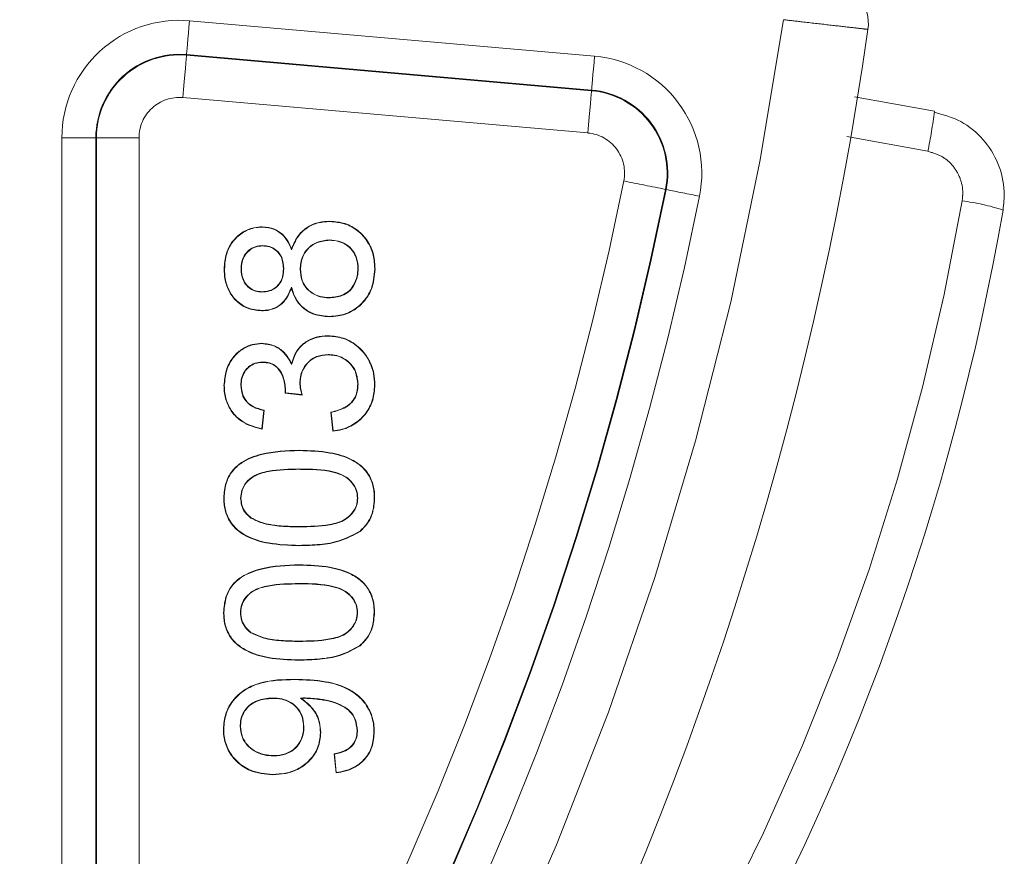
# Model space of a CAD drawing. Header units: millimetres. Extents: x 2 to 601, y 5 to 415.
# Tile 31 of 144: x 50.69 to 53.01, y 91.42 to 93.39. Entities that reach past the tile are written whole.
import ezdxf

# ---------------------------------------------------------------- set-up
doc = ezdxf.new("R2010")
doc.units = ezdxf.units.MM
doc.linetypes.add('PHANTOM', pattern=[12.7, 6.35, -1.27, 1.27, -1.27, 1.27, -1.27])

msp = doc.modelspace()

# ---------------------------------------------------------------- linework, layer by layer
at = {"color": 7, "linetype": 'PHANTOM', "lineweight": 0}
for p, q in [((51.0918, 93.383), (52.0436, 93.2997)), ((51.0847, 93.3019), (51.0849, 93.3034)), ((52.0366, 93.2201), (51.0849, 93.3034)), ((51.0847, 93.3019), (52.0365, 93.2186)), ((52.0365, 93.2186), (52.0366, 93.2201)), ((52.0278, 93.1191), (51.076, 93.2024)), ((50.7919, 90.5805), (50.7919, 93.1081)), ((50.7919, 93.1081), (50.8718, 93.1081)), ((50.8718, 93.1081), (50.8718, 90.5805)), ((50.8733, 93.1081), (50.8718, 93.1081)), ((50.8733, 90.5805), (50.8733, 93.1081)), ((50.9732, 93.1081), (50.8733, 93.1081)), ((50.9732, 93.1081), (50.9732, 90.5805)), ((52.8265, 93.076), (52.6361, 93.1111)), ((52.2102, 92.9866), (52.2117, 92.9863))]:
    msp.add_line(p, q, dxfattribs=at)
at = {"color": 7, "linetype": 'Continuous', "lineweight": 15}
for p, q in [((52.8419, 93.1701), (52.6545, 93.2044)), ((51.1741, 92.7994), (51.1733, 92.7994)), ((51.2129, 92.7999), (51.2137, 92.7999)), ((51.3132, 92.8001), (51.3124, 92.8001)), ((51.352, 92.7987), (51.3528, 92.7987)), ((51.4882, 92.7997), (51.4874, 92.7997)), ((51.527, 92.7993), (51.5278, 92.7993)), ((51.1736, 92.5254), (51.1728, 92.5254)), ((51.2124, 92.5267), (51.2132, 92.5267)), ((51.3512, 92.5321), (51.352, 92.5321)), ((51.4877, 92.5285), (51.4869, 92.5285)), ((51.5265, 92.5268), (51.5273, 92.5268)), ((51.3567, 92.5031), (51.3164, 92.5078)), ((51.3177, 92.5142), (51.3169, 92.5142)), ((51.3557, 92.504), (51.3172, 92.5084)), ((51.2661, 92.4671), (51.2617, 92.4238)), ((51.2669, 92.4677), (51.2624, 92.4229)), ((51.4284, 92.4181), (51.424, 92.463)), ((51.4291, 92.419), (51.4248, 92.4624)), ((51.2617, 92.4238), (51.2624, 92.4229)), ((51.2119, 92.2609), (51.2127, 92.2609)), ((51.4872, 92.2609), (51.4864, 92.2609)), ((51.526, 92.2609), (51.5268, 92.2609)), ((51.1727, 91.9922), (51.1719, 91.9922)), ((51.2115, 91.9917), (51.2123, 91.9917)), ((51.4868, 91.9917), (51.486, 91.9917)), ((51.1722, 91.7181), (51.1714, 91.7181)), ((51.211, 91.7249), (51.2118, 91.7249)), ((51.3607, 91.7235), (51.3599, 91.7235)), ((51.3994, 91.7098), (51.4002, 91.7098)), ((51.4863, 91.7138), (51.4855, 91.7138)), ((51.5251, 91.7114), (51.5259, 91.7114)), ((51.436, 91.6149), (51.4316, 91.6598)), ((51.4367, 91.6158), (51.4324, 91.6591))]:
    msp.add_line(p, q, dxfattribs=at)
at = {"color": 7, "linetype": 'PHANTOM', "lineweight": 0, "flags": 128}
for points in [[(51.0849, 93.3034), (51.0851, 93.3056), (51.0855, 93.3106), (51.0862, 93.3182), (51.087, 93.3281), (51.0881, 93.34), (51.0892, 93.3535), (51.0905, 93.3679), (51.0918, 93.383)], [(51.0847, 93.3019), (51.0845, 93.2991), (51.0839, 93.2928), (51.0831, 93.2834), (51.082, 93.271), (51.0807, 93.2561), (51.0793, 93.2393), (51.0777, 93.2212), (51.076, 93.2024)], [(52.0366, 93.2201), (52.0368, 93.2223), (52.0372, 93.2273), (52.0379, 93.2349), (52.0388, 93.2449), (52.0398, 93.2567), (52.041, 93.2702), (52.0422, 93.2847), (52.0436, 93.2997)], [(52.0365, 93.2186), (52.0362, 93.2158), (52.0357, 93.2096), (52.0348, 93.2001), (52.0338, 93.1877), (52.0324, 93.1728), (52.031, 93.156), (52.0294, 93.1379), (52.0278, 93.1191)]]:
    msp.add_lwpolyline(points, dxfattribs=at)
at = {"color": 7, "linetype": 'Continuous', "lineweight": 15, "flags": 128}
for points in [[(51.3314, 92.7564), (51.3313, 92.7552), (51.3312, 92.7539)], [(51.3557, 92.504), (51.3562, 92.5035), (51.3567, 92.5031)], [(51.3632, 91.7902), (51.3611, 91.7902), (51.3589, 91.7901), (51.3547, 91.79)]]:
    msp.add_lwpolyline(points, dxfattribs=at)
at = {"color": 7, "linetype": 'Continuous', "lineweight": 15}
for centre, radius, start, end in [((52.5869, 93.3767), 0.1, 351.8948, 85), ((44.5678, 94.5188), 8.2, 313.0616, 351.89476), ((47.1258, 93.9549), 5.9647, 310.10005, 350.18431)]:
    msp.add_arc(centre, radius, start, end, dxfattribs=at)
at = {"color": 7, "linetype": 'PHANTOM', "lineweight": 0}
for centre, radius, start, end in [((44.5678, 94.5188), 8, 313.38994, 351.8559), ((51.0678, 93.1081), 0.2759, 85, 180), ((51.0678, 93.1081), 0.196, 85, 180), ((51.0678, 93.1081), 0.1945, 85, 180), ((52.0195, 93.0248), 0.2759, 348.6636, 85), ((52.0195, 93.0248), 0.1945, 348.6636, 85), ((52.0195, 93.0248), 0.196, 348.6636, 85), ((51.0678, 93.1081), 0.0946, 85, 180), ((51.7088, 93.3071), 1.1414, 348.3186, 353.1018), ((52.0195, 93.0248), 0.0946, 348.6636, 85), ((44.5678, 94.5188), 7.6946, 328.78882, 348.66361), ((35.521, 9.9603), 84.6871, 78.634363, 78.701925), ((44.5678, 94.5188), 7.7945, 328.78882, 348.66361), ((44.5678, 94.5188), 7.796, 328.78882, 348.66361), ((58.0756, 122.0177), 29.6177, 258.58083, 258.73538), ((47.1284, 93.9593), 5.8647, 315.33765, 350.18431), ((44.5678, 94.5188), 7.8759, 328.78882, 348.66361), ((52.8439, 92.4499), 0.5135, 71.9255, 82.9091)]:
    msp.add_arc(centre, radius, start, end, dxfattribs=at)
for points, knots in [([(52.6859, 93.3626), (52.6837, 93.3629), (52.6793, 93.3634), (52.6451, 93.3673), (52.5948, 93.3731), (52.5389, 93.3795), (52.5018, 93.3838), (52.4871, 93.3855)], [0, 0, 0, 0, 0.21441, 0.428765, 0.643183, 0.857837, 1, 1, 1, 1]), ([(52.9072, 92.9594), (52.908, 92.9668), (52.91, 92.9855), (52.9031, 93.0154), (52.8853, 93.0444), (52.859, 93.0667), (52.8374, 93.0729), (52.8265, 93.076)], [0, 0, 0, 0, 0.141988, 0.358589, 0.573265, 0.786617, 1, 1, 1, 1])]:
    msp.add_open_spline(points, degree=3, knots=knots, dxfattribs=at)
at = {"color": 7, "linetype": 'Continuous', "lineweight": 15}
for points, knots in [([(52.8413, 93.1684), (52.8629, 93.1623), (52.9061, 93.15), (52.9588, 93.1061), (52.9946, 93.0487), (53.0086, 92.9895), (53.0047, 92.9526), (53.0032, 92.938)], [0, 0, 0, 0, 0.214137, 0.427788, 0.642243, 0.858262, 1, 1, 1, 1]), ([(51.3314, 92.8465), (51.3362, 92.8579), (51.3447, 92.8782), (51.369, 92.8993), (51.395, 92.9103), (51.4132, 92.9112), (51.4216, 92.9117)], [0, 0, 0, 0, 0.305136, 0.546809, 0.788426, 1, 1, 1, 1]), ([(51.3315, 92.8442), (51.336, 92.8556), (51.3441, 92.876), (51.3677, 92.8975), (51.3938, 92.9093), (51.4125, 92.9104), (51.4216, 92.9109)], [0, 0, 0, 0, 0.3015, 0.537936, 0.774302, 1, 1, 1, 1]), ([(51.4216, 92.9109), (51.4216, 92.911), (51.4216, 92.9111), (51.4216, 92.9114), (51.4216, 92.9116), (51.4216, 92.9117)], [0, 0, 0, 0, 0.300005, 0.600009, 1, 1, 1, 1]), ([(51.4216, 92.9117), (51.4338, 92.9107), (51.4574, 92.9087), (51.4883, 92.8911), (51.5119, 92.8656), (51.5259, 92.8335), (51.5272, 92.8105), (51.5278, 92.7993)], [0, 0, 0, 0, 0.210494, 0.406497, 0.602048, 0.806775, 1, 1, 1, 1]), ([(51.4216, 92.9109), (51.4338, 92.9099), (51.4573, 92.9079), (51.488, 92.8902), (51.5114, 92.8649), (51.5252, 92.833), (51.5264, 92.8103), (51.527, 92.7993)], [0, 0, 0, 0, 0.2120157, 0.4081206, 0.6036488, 0.8082185, 1, 1, 1, 1]), ([(51.1733, 92.7994), (51.1741, 92.8116), (51.1756, 92.8341), (51.1909, 92.864), (51.2136, 92.8858), (51.2393, 92.8972), (51.2562, 92.8981), (51.2628, 92.8985)], [0, 0, 0, 0, 0.24349, 0.451089, 0.658889, 0.867222, 1, 1, 1, 1]), ([(51.1741, 92.7994), (51.1749, 92.8116), (51.1764, 92.834), (51.1917, 92.8637), (51.2142, 92.8852), (51.2396, 92.8965), (51.2564, 92.8974), (51.2628, 92.8977)], [0, 0, 0, 0, 0.245404, 0.452989, 0.66069, 0.8691, 1, 1, 1, 1]), ([(51.2628, 92.8977), (51.2628, 92.8978), (51.2628, 92.898), (51.2628, 92.8982), (51.2628, 92.8984), (51.2628, 92.8985)], [0, 0, 0, 0, 0.300005, 0.600009, 1, 1, 1, 1]), ([(51.2628, 92.8977), (51.2726, 92.8967), (51.2896, 92.895), (51.3101, 92.8811), (51.3235, 92.864), (51.3288, 92.8508), (51.3315, 92.8442)], [0, 0, 0, 0, 0.3099708, 0.5420874, 0.7734881, 1, 1, 1, 1]), ([(51.2628, 92.8985), (51.2727, 92.8975), (51.29, 92.8958), (51.3107, 92.8817), (51.3238, 92.865), (51.329, 92.8524), (51.3314, 92.8465)], [0, 0, 0, 0, 0.3182514, 0.5563054, 0.7937228, 1, 1, 1, 1]), ([(51.4209, 92.8676), (51.4106, 92.8667), (51.393, 92.8651), (51.3718, 92.851), (51.3586, 92.8339), (51.3527, 92.8154), (51.3522, 92.8036), (51.352, 92.7987)], [0, 0, 0, 0, 0.279126, 0.478245, 0.677729, 0.863588, 1, 1, 1, 1]), ([(51.4209, 92.8668), (51.4107, 92.8659), (51.3933, 92.8643), (51.3724, 92.8504), (51.3593, 92.8335), (51.3535, 92.8152), (51.353, 92.8036), (51.3528, 92.7987)], [0, 0, 0, 0, 0.278826, 0.478069, 0.67746, 0.862693, 1, 1, 1, 1]), ([(51.4209, 92.8676), (51.4209, 92.8675), (51.4209, 92.8674), (51.4209, 92.8671), (51.4209, 92.8669), (51.4209, 92.8668)], [0, 0, 0, 0, 0.3000046, 0.6000091, 1, 1, 1, 1]), ([(51.4882, 92.7997), (51.4876, 92.8087), (51.4865, 92.8242), (51.4757, 92.844), (51.4608, 92.8575), (51.4419, 92.8662), (51.428, 92.8671), (51.4209, 92.8676)], [0, 0, 0, 0, 0.247251, 0.430379, 0.613374, 0.803127, 1, 1, 1, 1]), ([(51.4874, 92.7997), (51.4868, 92.8086), (51.4858, 92.8239), (51.4751, 92.8435), (51.4604, 92.8568), (51.4417, 92.8655), (51.4279, 92.8664), (51.4209, 92.8668)], [0, 0, 0, 0, 0.247609, 0.430308, 0.612985, 0.802439, 1, 1, 1, 1]), ([(51.264, 92.8544), (51.2579, 92.8539), (51.2461, 92.853), (51.2308, 92.844), (51.2197, 92.8314), (51.2137, 92.8159), (51.2132, 92.8053), (51.2129, 92.7999)], [0, 0, 0, 0, 0.216479, 0.417587, 0.618633, 0.807447, 1, 1, 1, 1]), ([(51.264, 92.8536), (51.2579, 92.8531), (51.2462, 92.8522), (51.2311, 92.8431), (51.2202, 92.8307), (51.2145, 92.8155), (51.2139, 92.8051), (51.2137, 92.7999)], [0, 0, 0, 0, 0.2197771, 0.4211261, 0.6224171, 0.8104316, 1, 1, 1, 1]), ([(51.264, 92.8544), (51.264, 92.8543), (51.264, 92.8542), (51.264, 92.8539), (51.264, 92.8537), (51.264, 92.8536)], [0, 0, 0, 0, 0.300005, 0.600009, 1, 1, 1, 1]), ([(51.3132, 92.8001), (51.3125, 92.8092), (51.3115, 92.8236), (51.3004, 92.84), (51.2877, 92.8497), (51.2747, 92.854), (51.2666, 92.8543), (51.264, 92.8544)], [0, 0, 0, 0, 0.326115, 0.514748, 0.703134, 0.903339, 1, 1, 1, 1]), ([(51.3124, 92.8001), (51.3117, 92.8091), (51.3107, 92.8232), (51.2999, 92.8394), (51.2874, 92.849), (51.2746, 92.8532), (51.2666, 92.8535), (51.264, 92.8536)], [0, 0, 0, 0, 0.32622, 0.51464, 0.702466, 0.902675, 1, 1, 1, 1]), ([(51.3315, 92.8442), (51.3314, 92.8446), (51.3314, 92.8454), (51.3314, 92.8461), (51.3314, 92.8465)], [0, 0, 0, 0, 0.50003, 1, 1, 1, 1]), ([(51.2614, 92.7011), (51.2493, 92.7024), (51.2266, 92.7048), (51.1999, 92.7243), (51.1823, 92.7487), (51.1743, 92.7746), (51.1736, 92.7919), (51.1733, 92.7994)], [0, 0, 0, 0, 0.24241, 0.458515, 0.647765, 0.848069, 1, 1, 1, 1]), ([(51.2614, 92.7019), (51.2495, 92.7031), (51.2269, 92.7055), (51.2005, 92.7249), (51.1831, 92.749), (51.1751, 92.7747), (51.1744, 92.7919), (51.1741, 92.7994)], [0, 0, 0, 0, 0.2419241, 0.4579167, 0.64697, 0.847118, 1, 1, 1, 1]), ([(51.2129, 92.7999), (51.2135, 92.791), (51.2146, 92.7766), (51.2256, 92.76), (51.2386, 92.7499), (51.2515, 92.7457), (51.2593, 92.7453), (51.2617, 92.7452)], [0, 0, 0, 0, 0.320841, 0.516687, 0.712389, 0.914279, 1, 1, 1, 1]), ([(51.2137, 92.7999), (51.2143, 92.7911), (51.2154, 92.777), (51.2262, 92.7606), (51.2389, 92.7506), (51.2516, 92.7465), (51.2594, 92.7461), (51.2617, 92.7459)], [0, 0, 0, 0, 0.320868, 0.5163701, 0.711826, 0.9137476, 1, 1, 1, 1]), ([(51.2617, 92.7452), (51.2677, 92.7456), (51.2792, 92.7464), (51.2945, 92.7545), (51.3055, 92.7663), (51.3122, 92.7821), (51.3128, 92.7936), (51.3132, 92.8001)], [0, 0, 0, 0, 0.213366, 0.403717, 0.594715, 0.772049, 1, 1, 1, 1]), ([(51.2617, 92.7459), (51.2678, 92.7464), (51.2792, 92.7472), (51.2942, 92.7552), (51.3049, 92.7669), (51.3115, 92.7825), (51.3121, 92.7938), (51.3124, 92.8001)], [0, 0, 0, 0, 0.2165914, 0.4061778, 0.5964315, 0.7732988, 1, 1, 1, 1]), ([(51.352, 92.7987), (51.3526, 92.7899), (51.3537, 92.7746), (51.3645, 92.7551), (51.3796, 92.7416), (51.3985, 92.7328), (51.4124, 92.7319), (51.4193, 92.7314)], [0, 0, 0, 0, 0.24369, 0.427128, 0.610524, 0.807103, 1, 1, 1, 1]), ([(51.3528, 92.7987), (51.3534, 92.79), (51.3544, 92.7748), (51.3651, 92.7556), (51.38, 92.7422), (51.3987, 92.7336), (51.4124, 92.7327), (51.4193, 92.7322)], [0, 0, 0, 0, 0.244235, 0.427233, 0.610129, 0.806624, 1, 1, 1, 1]), ([(51.4193, 92.7314), (51.4297, 92.7325), (51.4463, 92.7341), (51.4665, 92.7452), (51.4794, 92.7614), (51.4869, 92.7804), (51.4878, 92.7943), (51.4882, 92.7997)], [0, 0, 0, 0, 0.286981, 0.452354, 0.618325, 0.848838, 1, 1, 1, 1]), ([(51.4193, 92.7322), (51.4296, 92.7332), (51.446, 92.7348), (51.4659, 92.7458), (51.4787, 92.7618), (51.4861, 92.7805), (51.487, 92.7943), (51.4874, 92.7997)], [0, 0, 0, 0, 0.287104, 0.45204, 0.617635, 0.847997, 1, 1, 1, 1]), ([(51.527, 92.7993), (51.5256, 92.7829), (51.5231, 92.7551), (51.5015, 92.7215), (51.4745, 92.6995), (51.4456, 92.6893), (51.427, 92.6884), (51.42, 92.6881)], [0, 0, 0, 0, 0.281739, 0.478931, 0.67581, 0.879431, 1, 1, 1, 1]), ([(51.5278, 92.7993), (51.5263, 92.7828), (51.5239, 92.7548), (51.5021, 92.721), (51.4749, 92.6988), (51.4457, 92.6885), (51.427, 92.6877), (51.42, 92.6873)], [0, 0, 0, 0, 0.2817321, 0.4790657, 0.6761525, 0.8797913, 1, 1, 1, 1]), ([(51.3314, 92.7564), (51.3266, 92.7451), (51.319, 92.727), (51.2981, 92.7097), (51.2793, 92.7027), (51.2667, 92.7021), (51.2614, 92.7019)], [0, 0, 0, 0, 0.380771, 0.606288, 0.831635, 1, 1, 1, 1]), ([(51.3312, 92.7539), (51.3262, 92.7427), (51.3182, 92.7246), (51.2966, 92.708), (51.2781, 92.7018), (51.2661, 92.7013), (51.2614, 92.7011)], [0, 0, 0, 0, 0.38761, 0.618084, 0.848127, 1, 1, 1, 1]), ([(51.42, 92.6873), (51.4078, 92.6883), (51.3865, 92.69), (51.3597, 92.7052), (51.3405, 92.7264), (51.3344, 92.7445), (51.3312, 92.7539)], [0, 0, 0, 0, 0.3029229, 0.5276679, 0.7523304, 1, 1, 1, 1]), ([(51.42, 92.6881), (51.4078, 92.6891), (51.3865, 92.6908), (51.36, 92.706), (51.3406, 92.7276), (51.3346, 92.7463), (51.3314, 92.7564)], [0, 0, 0, 0, 0.299668, 0.5196, 0.739564, 1, 1, 1, 1]), ([(51.2617, 92.7452), (51.2617, 92.7452), (51.2617, 92.7454), (51.2617, 92.7457), (51.2617, 92.7458), (51.2617, 92.7459)], [0, 0, 0, 0, 0.300005, 0.600009, 1, 1, 1, 1]), ([(51.4193, 92.7314), (51.4193, 92.7315), (51.4193, 92.7317), (51.4193, 92.7319), (51.4193, 92.7321), (51.4193, 92.7322)], [0, 0, 0, 0, 0.3000046, 0.6000091, 1, 1, 1, 1]), ([(51.2614, 92.7019), (51.2614, 92.7018), (51.2614, 92.7016), (51.2614, 92.7013), (51.2614, 92.7012), (51.2614, 92.7011)], [0, 0, 0, 0, 0.300005, 0.600009, 1, 1, 1, 1]), ([(51.42, 92.6881), (51.42, 92.688), (51.42, 92.6879), (51.42, 92.6876), (51.42, 92.6874), (51.42, 92.6873)], [0, 0, 0, 0, 0.300005, 0.600009, 1, 1, 1, 1]), ([(51.3313, 92.5769), (51.3353, 92.5886), (51.3421, 92.6088), (51.3646, 92.6292), (51.3896, 92.6408), (51.408, 92.6419), (51.4177, 92.6425)], [0, 0, 0, 0, 0.310356, 0.532818, 0.754966, 1, 1, 1, 1]), ([(51.3315, 92.5747), (51.3353, 92.5865), (51.3417, 92.6066), (51.3635, 92.6274), (51.3885, 92.6399), (51.4075, 92.6411), (51.4177, 92.6417)], [0, 0, 0, 0, 0.307286, 0.525211, 0.743127, 1, 1, 1, 1]), ([(51.4177, 92.6417), (51.4177, 92.6418), (51.4177, 92.6419), (51.4177, 92.6422), (51.4177, 92.6424), (51.4177, 92.6425)], [0, 0, 0, 0, 0.300005, 0.600003, 1, 1, 1, 1]), ([(51.4177, 92.6425), (51.4299, 92.6414), (51.4556, 92.6392), (51.4885, 92.6189), (51.5133, 92.5898), (51.5258, 92.5578), (51.5269, 92.5359), (51.5273, 92.5268)], [0, 0, 0, 0, 0.205154, 0.432849, 0.631034, 0.845515, 1, 1, 1, 1]), ([(51.4177, 92.6417), (51.4299, 92.6406), (51.4555, 92.6384), (51.4882, 92.6181), (51.5127, 92.5892), (51.5251, 92.5574), (51.5261, 92.5358), (51.5265, 92.5268)], [0, 0, 0, 0, 0.2066263, 0.4341222, 0.6322759, 0.846626, 1, 1, 1, 1]), ([(51.1728, 92.5254), (51.1739, 92.5375), (51.176, 92.5608), (51.1913, 92.5906), (51.2132, 92.6113), (51.2375, 92.6229), (51.2544, 92.6242), (51.2619, 92.6248)], [0, 0, 0, 0, 0.244856, 0.469394, 0.659077, 0.848368, 1, 1, 1, 1]), ([(51.1736, 92.5254), (51.1747, 92.5375), (51.1768, 92.5607), (51.1921, 92.5902), (51.2138, 92.6108), (51.2379, 92.6222), (51.2546, 92.6235), (51.2619, 92.624)], [0, 0, 0, 0, 0.246794, 0.471069, 0.660588, 0.849615, 1, 1, 1, 1]), ([(51.2619, 92.624), (51.2619, 92.6241), (51.2619, 92.6242), (51.2619, 92.6245), (51.2619, 92.6247), (51.2619, 92.6248)], [0, 0, 0, 0, 0.300005, 0.600003, 1, 1, 1, 1]), ([(51.2619, 92.624), (51.272, 92.6228), (51.2911, 92.6206), (51.3139, 92.6041), (51.3254, 92.5874), (51.3302, 92.5774), (51.3315, 92.5747)], [0, 0, 0, 0, 0.3308634, 0.6320742, 0.8975573, 1, 1, 1, 1]), ([(51.2619, 92.6248), (51.2721, 92.6236), (51.2915, 92.6213), (51.3145, 92.6046), (51.3257, 92.5884), (51.3303, 92.579), (51.3313, 92.5769)], [0, 0, 0, 0, 0.3405269, 0.649392, 0.9214741, 1, 1, 1, 1]), ([(51.4173, 92.5984), (51.4081, 92.5976), (51.3917, 92.5961), (51.3718, 92.5829), (51.3582, 92.5661), (51.3519, 92.5481), (51.3514, 92.5365), (51.3512, 92.5321)], [0, 0, 0, 0, 0.261111, 0.464261, 0.666833, 0.873979, 1, 1, 1, 1]), ([(51.4173, 92.5976), (51.4082, 92.5968), (51.3921, 92.5953), (51.3723, 92.5824), (51.3589, 92.5658), (51.3527, 92.5479), (51.3522, 92.5364), (51.352, 92.5321)], [0, 0, 0, 0, 0.260724, 0.463758, 0.666426, 0.873397, 1, 1, 1, 1]), ([(51.4173, 92.5984), (51.4173, 92.5983), (51.4173, 92.5981), (51.4173, 92.5979), (51.4173, 92.5977), (51.4173, 92.5976)], [0, 0, 0, 0, 0.300005, 0.600009, 1, 1, 1, 1]), ([(51.4877, 92.5285), (51.4868, 92.5387), (51.4853, 92.556), (51.4714, 92.5768), (51.4541, 92.5906), (51.435, 92.5975), (51.4223, 92.5981), (51.4173, 92.5984)], [0, 0, 0, 0, 0.271754, 0.464058, 0.656123, 0.864233, 1, 1, 1, 1]), ([(51.4869, 92.5285), (51.486, 92.5385), (51.4845, 92.5557), (51.4709, 92.5763), (51.4537, 92.5899), (51.4348, 92.5967), (51.4222, 92.5973), (51.4173, 92.5976)], [0, 0, 0, 0, 0.271925, 0.464035, 0.655819, 0.863994, 1, 1, 1, 1]), ([(51.2633, 92.5807), (51.2572, 92.5802), (51.2457, 92.5793), (51.231, 92.5705), (51.2199, 92.5582), (51.2134, 92.5429), (51.2127, 92.5319), (51.2124, 92.5267)], [0, 0, 0, 0, 0.219705, 0.412259, 0.604261, 0.811919, 1, 1, 1, 1]), ([(51.2633, 92.5799), (51.2572, 92.5794), (51.2458, 92.5785), (51.2313, 92.5696), (51.2204, 92.5575), (51.2142, 92.5425), (51.2135, 92.5317), (51.2132, 92.5267)], [0, 0, 0, 0, 0.223104, 0.41564, 0.607349, 0.815312, 1, 1, 1, 1]), ([(51.2633, 92.5807), (51.2633, 92.5806), (51.2633, 92.5803), (51.2633, 92.5801), (51.2633, 92.5799)], [0, 0, 0, 0, 0.50001, 1, 1, 1, 1]), ([(51.3177, 92.5142), (51.3165, 92.5251), (51.3148, 92.5424), (51.3042, 92.5621), (51.2929, 92.5734), (51.2791, 92.5797), (51.2689, 92.5803), (51.2633, 92.5807)], [0, 0, 0, 0, 0.338904, 0.537172, 0.682884, 0.828763, 1, 1, 1, 1]), ([(51.3169, 92.5142), (51.3157, 92.5251), (51.314, 92.5423), (51.3035, 92.5616), (51.2926, 92.5727), (51.2789, 92.5789), (51.2688, 92.5795), (51.2633, 92.5799)], [0, 0, 0, 0, 0.3434098, 0.5384042, 0.6827348, 0.8270561, 1, 1, 1, 1]), ([(51.3315, 92.5747), (51.3315, 92.575), (51.3314, 92.5758), (51.3313, 92.5765), (51.3313, 92.5769)], [0, 0, 0, 0, 0.49997, 1, 1, 1, 1]), ([(51.2624, 92.4229), (51.2465, 92.4271), (51.2204, 92.4341), (51.1922, 92.4597), (51.177, 92.4878), (51.173, 92.5108), (51.1728, 92.5234), (51.1728, 92.5254)], [0, 0, 0, 0, 0.32526, 0.53633, 0.747634, 0.959282, 1, 1, 1, 1]), ([(51.2617, 92.4238), (51.2464, 92.428), (51.2209, 92.4349), (51.1931, 92.4599), (51.1779, 92.4876), (51.1738, 92.5106), (51.1736, 92.5232), (51.1736, 92.5254)], [0, 0, 0, 0, 0.318616, 0.530831, 0.743223, 0.955662, 1, 1, 1, 1]), ([(51.2124, 92.5267), (51.2133, 92.5178), (51.2147, 92.5029), (51.2264, 92.4853), (51.2431, 92.4726), (51.2575, 92.4691), (51.2661, 92.4671)], [0, 0, 0, 0, 0.300119, 0.50115, 0.702524, 1, 1, 1, 1]), ([(51.2132, 92.5267), (51.214, 92.5179), (51.2154, 92.5033), (51.2269, 92.4859), (51.2436, 92.4732), (51.2581, 92.4698), (51.2669, 92.4677)], [0, 0, 0, 0, 0.296608, 0.495628, 0.694866, 1, 1, 1, 1]), ([(51.3512, 92.5321), (51.3513, 92.5296), (51.3515, 92.5246), (51.353, 92.5152), (51.3546, 92.5083), (51.3557, 92.504)], [0, 0, 0, 0, 0.26276, 0.526272, 1, 1, 1, 1]), ([(51.352, 92.5321), (51.3521, 92.5296), (51.3523, 92.5246), (51.3538, 92.5148), (51.3556, 92.5077), (51.3567, 92.5031)], [0, 0, 0, 0, 0.254375, 0.50951, 1, 1, 1, 1]), ([(51.424, 92.463), (51.4298, 92.4643), (51.4372, 92.466), (51.4456, 92.4691), (51.4512, 92.4714), (51.4566, 92.474), (51.463, 92.4779), (51.4678, 92.4816), (51.4721, 92.4858), (51.4759, 92.4903), (51.4791, 92.4952), (51.4822, 92.5016), (51.4841, 92.5071), (51.4857, 92.5138), (51.4867, 92.5205), (51.4868, 92.5258), (51.4869, 92.5285)], [0, 0, 0, 0, 0.179732, 0.22467, 0.269543, 0.359411, 0.404331, 0.494378, 0.539239, 0.584333, 0.669978, 0.712782, 0.798628, 0.841441, 0.920271, 1, 1, 1, 1]), ([(51.4248, 92.4624), (51.4367, 92.4654), (51.4547, 92.4701), (51.4746, 92.4857), (51.4849, 92.5034), (51.4875, 92.5185), (51.4877, 92.5272), (51.4877, 92.5285)], [0, 0, 0, 0, 0.362016, 0.550144, 0.739106, 0.96265, 1, 1, 1, 1]), ([(51.5273, 92.5268), (51.5264, 92.5146), (51.5247, 92.4911), (51.5083, 92.4594), (51.4833, 92.4352), (51.455, 92.4219), (51.4359, 92.4192), (51.4284, 92.4181)], [0, 0, 0, 0, 0.224201, 0.433822, 0.64325, 0.859861, 1, 1, 1, 1]), ([(51.5265, 92.5268), (51.5256, 92.5146), (51.5239, 92.4911), (51.5075, 92.4597), (51.4826, 92.4357), (51.4548, 92.4227), (51.4362, 92.42), (51.4291, 92.419)], [0, 0, 0, 0, 0.226956, 0.437556, 0.64796, 0.865574, 1, 1, 1, 1]), ([(51.3164, 92.5078), (51.3164, 92.5083), (51.3165, 92.5094), (51.3167, 92.5116), (51.3168, 92.5132), (51.3169, 92.5142)], [0, 0, 0, 0, 0.256111, 0.515493, 1, 1, 1, 1]), ([(51.3172, 92.5084), (51.3171, 92.5083), (51.3168, 92.5081), (51.3165, 92.5079), (51.3164, 92.5078)], [0, 0, 0, 0, 0.4444512, 1, 1, 1, 1]), ([(51.3172, 92.5084), (51.3173, 92.509), (51.3174, 92.5101), (51.3175, 92.512), (51.3176, 92.5134), (51.3177, 92.5142)], [0, 0, 0, 0, 0.2868037, 0.5773146, 1, 1, 1, 1]), ([(51.2661, 92.4671), (51.2662, 92.4672), (51.2665, 92.4674), (51.2668, 92.4676), (51.2669, 92.4677)], [0, 0, 0, 0, 0.500009, 1, 1, 1, 1]), ([(51.4248, 92.4624), (51.4247, 92.4625), (51.4244, 92.4627), (51.4241, 92.4629), (51.424, 92.463)], [0, 0, 0, 0, 0.500008, 1, 1, 1, 1]), ([(51.4291, 92.419), (51.429, 92.4188), (51.4287, 92.4185), (51.4285, 92.4182), (51.4284, 92.4181)], [0, 0, 0, 0, 0.500012, 1, 1, 1, 1]), ([(51.1723, 92.2615), (51.1733, 92.2736), (51.1752, 92.2959), (51.1903, 92.3253), (51.2186, 92.3501), (51.2729, 92.3706), (51.3199, 92.3723), (51.3499, 92.3734)], [0, 0, 0, 0, 0.153235, 0.280263, 0.407998, 0.621434, 1, 1, 1, 1]), ([(51.1731, 92.2615), (51.1741, 92.2736), (51.176, 92.2958), (51.1911, 92.325), (51.2193, 92.3495), (51.2733, 92.3699), (51.3201, 92.3715), (51.3499, 92.3726)], [0, 0, 0, 0, 0.154043, 0.28048, 0.407527, 0.621698, 1, 1, 1, 1]), ([(51.3499, 92.3726), (51.3499, 92.3727), (51.3499, 92.3728), (51.3499, 92.3731), (51.3499, 92.3733), (51.3499, 92.3734)], [0, 0, 0, 0, 0.300005, 0.600009, 1, 1, 1, 1]), ([(51.3499, 92.3734), (51.374, 92.3726), (51.4161, 92.3712), (51.4679, 92.3563), (51.5017, 92.3333), (51.5201, 92.3062), (51.5263, 92.2806), (51.5267, 92.2659), (51.5268, 92.2609)], [0, 0, 0, 0, 0.304831, 0.532002, 0.672293, 0.813763, 0.935993, 1, 1, 1, 1]), ([(51.3499, 92.3726), (51.374, 92.3718), (51.4159, 92.3704), (51.4675, 92.3556), (51.5011, 92.3328), (51.5193, 92.3059), (51.5255, 92.2805), (51.5259, 92.2659), (51.526, 92.2609)], [0, 0, 0, 0, 0.3064218, 0.5328188, 0.6728664, 0.8140351, 0.9357611, 1, 1, 1, 1]), ([(51.3497, 92.3293), (51.3257, 92.3289), (51.2888, 92.3283), (51.2452, 92.3165), (51.2246, 92.2987), (51.2136, 92.2807), (51.2125, 92.2673), (51.2119, 92.2609)], [0, 0, 0, 0, 0.420401, 0.644738, 0.766829, 0.889518, 1, 1, 1, 1]), ([(51.3497, 92.3285), (51.3257, 92.3281), (51.289, 92.3275), (51.2456, 92.3157), (51.2252, 92.2982), (51.2144, 92.2805), (51.2133, 92.2672), (51.2127, 92.2609)], [0, 0, 0, 0, 0.4234307, 0.6467862, 0.7681553, 0.8902771, 1, 1, 1, 1]), ([(51.3497, 92.3293), (51.3497, 92.3292), (51.3497, 92.329), (51.3497, 92.3288), (51.3497, 92.3286), (51.3497, 92.3285)], [0, 0, 0, 0, 0.300005, 0.600009, 1, 1, 1, 1]), ([(51.4872, 92.2609), (51.4867, 92.267), (51.4856, 92.2801), (51.4751, 92.2973), (51.4594, 92.312), (51.4216, 92.3275), (51.3834, 92.3288), (51.3537, 92.3292), (51.3497, 92.3293)], [0, 0, 0, 0, 0.105882, 0.227387, 0.342135, 0.478505, 0.930519, 1, 1, 1, 1]), ([(51.4864, 92.2609), (51.4859, 92.267), (51.4848, 92.28), (51.4743, 92.297), (51.4588, 92.3115), (51.4211, 92.3267), (51.3831, 92.3281), (51.3535, 92.3284), (51.3497, 92.3285)], [0, 0, 0, 0, 0.10669, 0.226972, 0.34119, 0.477137, 0.932249, 1, 1, 1, 1]), ([(51.1731, 92.2615), (51.1731, 92.2615), (51.1729, 92.2615), (51.1726, 92.2615), (51.1725, 92.2615), (51.1723, 92.2615)], [0, 0, 0, 0, 0.300002, 0.600004, 1, 1, 1, 1]), ([(51.3495, 92.149), (51.3254, 92.1498), (51.2832, 92.1511), (51.2311, 92.1662), (51.1971, 92.1895), (51.1787, 92.217), (51.1728, 92.2424), (51.1725, 92.2568), (51.1723, 92.2615)], [0, 0, 0, 0, 0.304542, 0.533801, 0.675037, 0.817509, 0.941001, 1, 1, 1, 1]), ([(51.3495, 92.1498), (51.3254, 92.1505), (51.2833, 92.1519), (51.2315, 92.1669), (51.1977, 92.19), (51.1795, 92.2173), (51.1736, 92.2425), (51.1732, 92.2568), (51.1731, 92.2615)], [0, 0, 0, 0, 0.306159, 0.534769, 0.675685, 0.817869, 0.940787, 1, 1, 1, 1]), ([(51.2119, 92.2609), (51.2124, 92.2549), (51.2133, 92.2426), (51.2222, 92.2258), (51.2315, 92.2177), (51.2362, 92.2137)], [0, 0, 0, 0, 0.329844, 0.665296, 1, 1, 1, 1]), ([(51.2127, 92.2609), (51.2132, 92.2548), (51.2141, 92.2427), (51.2229, 92.2262), (51.2321, 92.2183), (51.2366, 92.2143)], [0, 0, 0, 0, 0.334521, 0.670046, 1, 1, 1, 1]), ([(51.3495, 92.1931), (51.3735, 92.1935), (51.4102, 92.1941), (51.4542, 92.2056), (51.4747, 92.2241), (51.4856, 92.2418), (51.4867, 92.255), (51.4872, 92.2609)], [0, 0, 0, 0, 0.4214402, 0.6459299, 0.7710477, 0.8965981, 1, 1, 1, 1]), ([(51.3495, 92.1939), (51.3735, 92.1943), (51.4101, 92.1948), (51.4538, 92.2064), (51.474, 92.2245), (51.4849, 92.2421), (51.486, 92.2551), (51.4864, 92.2609)], [0, 0, 0, 0, 0.424487, 0.647989, 0.772415, 0.897413, 1, 1, 1, 1]), ([(51.526, 92.2609), (51.5252, 92.2487), (51.5237, 92.2294), (51.5115, 92.2025), (51.4994, 92.1904), (51.4925, 92.1834)], [0, 0, 0, 0, 0.416379, 0.662904, 1, 1, 1, 1]), ([(51.5268, 92.2609), (51.5259, 92.2487), (51.5245, 92.2293), (51.5122, 92.2021), (51.5, 92.1899), (51.493, 92.1827)], [0, 0, 0, 0, 0.413197, 0.659784, 1, 1, 1, 1]), ([(51.2362, 92.2137), (51.2362, 92.2138), (51.2364, 92.214), (51.2366, 92.2142), (51.2366, 92.2143)], [0, 0, 0, 0, 0.499991, 1, 1, 1, 1]), ([(51.2362, 92.2137), (51.2462, 92.209), (51.2687, 92.1985), (51.3078, 92.1941), (51.3355, 92.1934), (51.3495, 92.1931)], [0, 0, 0, 0, 0.283355, 0.638424, 1, 1, 1, 1]), ([(51.2366, 92.2143), (51.2465, 92.2097), (51.2689, 92.1992), (51.3078, 92.1949), (51.3355, 92.1942), (51.3495, 92.1939)], [0, 0, 0, 0, 0.281643, 0.637536, 1, 1, 1, 1]), ([(51.3495, 92.1931), (51.3495, 92.1932), (51.3495, 92.1933), (51.3495, 92.1936), (51.3495, 92.1938), (51.3495, 92.1939)], [0, 0, 0, 0, 0.299984, 0.599982, 1, 1, 1, 1]), ([(51.4925, 92.1834), (51.477, 92.1749), (51.4475, 92.1587), (51.3978, 92.1511), (51.3657, 92.1502), (51.3495, 92.1498)], [0, 0, 0, 0, 0.35276, 0.67265, 1, 1, 1, 1]), ([(51.493, 92.1827), (51.4775, 92.1742), (51.4479, 92.158), (51.398, 92.1503), (51.3658, 92.1494), (51.3495, 92.149)], [0, 0, 0, 0, 0.352896, 0.672726, 1, 1, 1, 1]), ([(51.4925, 92.1834), (51.4925, 92.1833), (51.4926, 92.1832), (51.4928, 92.183), (51.4929, 92.1828), (51.493, 92.1827)], [0, 0, 0, 0, 0.3000055, 0.5999889, 1, 1, 1, 1]), ([(51.3495, 92.1498), (51.3495, 92.1497), (51.3495, 92.1496), (51.3495, 92.1493), (51.3495, 92.1491), (51.3495, 92.149)], [0, 0, 0, 0, 0.299984, 0.599982, 1, 1, 1, 1]), ([(51.1719, 91.9922), (51.1729, 92.0044), (51.1747, 92.0266), (51.1898, 92.0561), (51.2182, 92.0809), (51.2725, 92.1014), (51.3194, 92.103), (51.3495, 92.1041)], [0, 0, 0, 0, 0.153223, 0.28033, 0.408056, 0.621475, 1, 1, 1, 1]), ([(51.1727, 91.9922), (51.1737, 92.0044), (51.1755, 92.0265), (51.1906, 92.0558), (51.2188, 92.0803), (51.2729, 92.1006), (51.3196, 92.1023), (51.3495, 92.1033)], [0, 0, 0, 0, 0.154053, 0.280407, 0.407529, 0.621673, 1, 1, 1, 1]), ([(51.3495, 92.1033), (51.3495, 92.1034), (51.3495, 92.1036), (51.3495, 92.1038), (51.3495, 92.104), (51.3495, 92.1041)], [0, 0, 0, 0, 0.300005, 0.600009, 1, 1, 1, 1]), ([(51.3495, 92.1041), (51.3736, 92.1034), (51.4156, 92.102), (51.4674, 92.087), (51.5012, 92.0641), (51.5196, 92.037), (51.5258, 92.0114), (51.5262, 91.9967), (51.5264, 91.9916)], [0, 0, 0, 0, 0.304796, 0.531945, 0.672224, 0.81368, 0.935898, 1, 1, 1, 1]), ([(51.3495, 92.1033), (51.3736, 92.1026), (51.4155, 92.1012), (51.4671, 92.0863), (51.5006, 92.0636), (51.5189, 92.0367), (51.525, 92.0113), (51.5254, 91.9967), (51.5256, 91.9917)], [0, 0, 0, 0, 0.306425, 0.532861, 0.672854, 0.814028, 0.935759, 1, 1, 1, 1]), ([(51.3492, 92.06), (51.3252, 92.0596), (51.2884, 92.0591), (51.2448, 92.0472), (51.2241, 92.0294), (51.2131, 92.0115), (51.212, 91.9981), (51.2115, 91.9917)], [0, 0, 0, 0, 0.420401, 0.644744, 0.76684, 0.889653, 1, 1, 1, 1]), ([(51.3492, 92.0592), (51.3252, 92.0589), (51.2885, 92.0583), (51.2452, 92.0465), (51.2247, 92.029), (51.2139, 92.0113), (51.2128, 91.998), (51.2123, 91.9917)], [0, 0, 0, 0, 0.423452, 0.646772, 0.768145, 0.890272, 1, 1, 1, 1]), ([(51.3492, 92.06), (51.3492, 92.0599), (51.3492, 92.0598), (51.3492, 92.0596), (51.3492, 92.0594), (51.3492, 92.0592)], [0, 0, 0, 0, 0.3000042, 0.5999883, 1, 1, 1, 1]), ([(51.4868, 91.9917), (51.4862, 91.9978), (51.4851, 92.0109), (51.4746, 92.0281), (51.4589, 92.0428), (51.4212, 92.0583), (51.3829, 92.0597), (51.3532, 92.06), (51.3492, 92.06)], [0, 0, 0, 0, 0.106012, 0.227386, 0.342125, 0.478544, 0.930525, 1, 1, 1, 1]), ([(51.486, 91.9917), (51.4854, 91.9978), (51.4843, 92.0108), (51.4739, 92.0277), (51.4583, 92.0422), (51.4207, 92.0575), (51.3827, 92.0589), (51.3531, 92.0592), (51.3492, 92.0592)], [0, 0, 0, 0, 0.10682, 0.227093, 0.341302, 0.477181, 0.932254, 1, 1, 1, 1]), ([(51.3491, 91.8798), (51.325, 91.8805), (51.2827, 91.8818), (51.2306, 91.897), (51.1966, 91.9202), (51.1783, 91.9478), (51.1723, 91.9732), (51.172, 91.9876), (51.1719, 91.9922)], [0, 0, 0, 0, 0.304556, 0.533864, 0.67511, 0.817593, 0.940996, 1, 1, 1, 1]), ([(51.3491, 91.8805), (51.325, 91.8813), (51.2828, 91.8826), (51.231, 91.8977), (51.1972, 91.9207), (51.179, 91.948), (51.1731, 91.9733), (51.1728, 91.9876), (51.1727, 91.9922)], [0, 0, 0, 0, 0.306148, 0.534747, 0.6756, 0.817777, 0.94079, 1, 1, 1, 1]), ([(51.2115, 91.9917), (51.2119, 91.9856), (51.2129, 91.9734), (51.2217, 91.9566), (51.231, 91.9485), (51.2357, 91.9444)], [0, 0, 0, 0, 0.329743, 0.66509, 1, 1, 1, 1]), ([(51.2123, 91.9917), (51.2127, 91.9856), (51.2137, 91.9735), (51.2225, 91.9569), (51.2316, 91.949), (51.2362, 91.9451)], [0, 0, 0, 0, 0.334418, 0.669836, 1, 1, 1, 1]), ([(51.349, 91.9238), (51.373, 91.9242), (51.4098, 91.9248), (51.4537, 91.9364), (51.4742, 91.9548), (51.4852, 91.9726), (51.4863, 91.9858), (51.4868, 91.9917)], [0, 0, 0, 0, 0.421468, 0.646017, 0.77105, 0.896729, 1, 1, 1, 1]), ([(51.349, 91.9246), (51.373, 91.925), (51.4096, 91.9256), (51.4533, 91.9371), (51.4736, 91.9553), (51.4844, 91.9729), (51.4855, 91.9858), (51.486, 91.9917)], [0, 0, 0, 0, 0.424543, 0.648072, 0.77251, 0.897402, 1, 1, 1, 1]), ([(51.5256, 91.9917), (51.5247, 91.9795), (51.5233, 91.9601), (51.511, 91.9332), (51.499, 91.9211), (51.492, 91.9141)], [0, 0, 0, 0, 0.4166229, 0.6631324, 1, 1, 1, 1]), ([(51.5264, 91.9916), (51.5255, 91.9795), (51.5241, 91.9601), (51.5118, 91.9329), (51.4996, 91.9206), (51.4925, 91.9135)], [0, 0, 0, 0, 0.413037, 0.65969, 1, 1, 1, 1]), ([(51.5256, 91.9917), (51.5257, 91.9917), (51.5258, 91.9917), (51.5261, 91.9916), (51.5263, 91.9916), (51.5264, 91.9916)], [0, 0, 0, 0, 0.3000023, 0.5999994, 1, 1, 1, 1]), ([(51.2357, 91.9444), (51.2358, 91.9446), (51.2359, 91.9448), (51.2361, 91.945), (51.2362, 91.9451)], [0, 0, 0, 0, 0.500009, 1, 1, 1, 1]), ([(51.2357, 91.9444), (51.2457, 91.9398), (51.2682, 91.9292), (51.3073, 91.9249), (51.335, 91.9242), (51.349, 91.9238)], [0, 0, 0, 0, 0.283362, 0.638404, 1, 1, 1, 1]), ([(51.2362, 91.9451), (51.2461, 91.9405), (51.2685, 91.93), (51.3074, 91.9257), (51.335, 91.925), (51.349, 91.9246)], [0, 0, 0, 0, 0.281581, 0.637502, 1, 1, 1, 1]), ([(51.349, 91.9238), (51.349, 91.9239), (51.349, 91.9241), (51.349, 91.9244), (51.349, 91.9245), (51.349, 91.9246)], [0, 0, 0, 0, 0.300005, 0.600003, 1, 1, 1, 1]), ([(51.492, 91.9141), (51.4766, 91.9057), (51.4471, 91.8895), (51.3973, 91.8818), (51.3653, 91.881), (51.3491, 91.8805)], [0, 0, 0, 0, 0.352754, 0.672663, 1, 1, 1, 1]), ([(51.4925, 91.9135), (51.477, 91.905), (51.4474, 91.8887), (51.3975, 91.8811), (51.3653, 91.8802), (51.3491, 91.8798)], [0, 0, 0, 0, 0.3529481, 0.6727364, 1, 1, 1, 1]), ([(51.492, 91.9141), (51.4921, 91.9141), (51.4922, 91.914), (51.4923, 91.9137), (51.4924, 91.9136), (51.4925, 91.9135)], [0, 0, 0, 0, 0.3000058, 0.6000053, 1, 1, 1, 1]), ([(51.3491, 91.8805), (51.3491, 91.8805), (51.3491, 91.8803), (51.3491, 91.88), (51.3491, 91.8799), (51.3491, 91.8798)], [0, 0, 0, 0, 0.300005, 0.600003, 1, 1, 1, 1]), ([(51.1714, 91.7181), (51.1725, 91.7303), (51.1749, 91.7558), (51.1945, 91.7891), (51.2238, 91.8138), (51.2723, 91.8336), (51.3123, 91.8344), (51.3395, 91.8349)], [0, 0, 0, 0, 0.157612, 0.329547, 0.486042, 0.649367, 1, 1, 1, 1]), ([(51.1722, 91.7181), (51.1733, 91.7303), (51.1757, 91.7557), (51.1953, 91.7888), (51.2244, 91.8133), (51.2727, 91.8328), (51.3124, 91.8336), (51.3395, 91.8341)], [0, 0, 0, 0, 0.158485, 0.329902, 0.486079, 0.649431, 1, 1, 1, 1]), ([(51.3395, 91.8341), (51.3395, 91.8342), (51.3395, 91.8344), (51.3395, 91.8346), (51.3395, 91.8348), (51.3395, 91.8349)], [0, 0, 0, 0, 0.300005, 0.600003, 1, 1, 1, 1]), ([(51.3395, 91.8349), (51.3636, 91.8342), (51.4066, 91.8329), (51.4611, 91.8169), (51.4981, 91.7902), (51.5191, 91.758), (51.5254, 91.73), (51.5258, 91.7149), (51.5259, 91.7114)], [0, 0, 0, 0, 0.28666, 0.510961, 0.664963, 0.819664, 0.958603, 1, 1, 1, 1]), ([(51.3395, 91.8341), (51.3636, 91.8334), (51.4065, 91.8322), (51.4607, 91.8162), (51.4974, 91.7897), (51.5184, 91.7577), (51.5246, 91.7299), (51.525, 91.7149), (51.5251, 91.7114)], [0, 0, 0, 0, 0.288059, 0.511704, 0.665458, 0.819851, 0.958495, 1, 1, 1, 1]), ([(51.2867, 91.7909), (51.2744, 91.79), (51.2545, 91.7885), (51.231, 91.7739), (51.2171, 91.7567), (51.2116, 91.7392), (51.2112, 91.7287), (51.211, 91.7249)], [0, 0, 0, 0, 0.323753, 0.521478, 0.719816, 0.899607, 1, 1, 1, 1]), ([(51.2867, 91.7901), (51.2744, 91.7892), (51.2546, 91.7877), (51.2313, 91.7731), (51.2177, 91.7561), (51.2123, 91.7389), (51.2119, 91.7286), (51.2118, 91.7249)], [0, 0, 0, 0, 0.327433, 0.524544, 0.722425, 0.901083, 1, 1, 1, 1]), ([(51.2867, 91.7909), (51.2867, 91.7908), (51.2867, 91.7907), (51.2867, 91.7904), (51.2867, 91.7902), (51.2867, 91.7901)], [0, 0, 0, 0, 0.300005, 0.600009, 1, 1, 1, 1]), ([(51.3607, 91.7235), (51.3598, 91.7327), (51.3584, 91.749), (51.3455, 91.7689), (51.329, 91.7824), (51.3085, 91.7898), (51.294, 91.7905), (51.2867, 91.7909)], [0, 0, 0, 0, 0.242808, 0.429243, 0.61526, 0.804702, 1, 1, 1, 1]), ([(51.3599, 91.7235), (51.3591, 91.7326), (51.3576, 91.7487), (51.3449, 91.7683), (51.3286, 91.7817), (51.3083, 91.789), (51.294, 91.7897), (51.2867, 91.7901)], [0, 0, 0, 0, 0.242402, 0.428524, 0.614273, 0.803365, 1, 1, 1, 1]), ([(51.3632, 91.791), (51.3625, 91.791), (51.3611, 91.791), (51.3589, 91.7909), (51.3567, 91.7909), (51.3545, 91.7908), (51.3529, 91.7908), (51.3522, 91.7907)], [0, 0, 0, 0, 0.194339, 0.388678, 0.582983, 0.791519, 1, 1, 1, 1]), ([(51.3522, 91.7907), (51.3526, 91.7906), (51.3535, 91.7903), (51.3543, 91.7901), (51.3547, 91.79)], [0, 0, 0, 0, 0.5710566, 1, 1, 1, 1]), ([(51.3522, 91.7907), (51.3619, 91.7834), (51.3819, 91.7685), (51.3974, 91.738), (51.3989, 91.7176), (51.3994, 91.7098)], [0, 0, 0, 0, 0.3724605, 0.7601552, 1, 1, 1, 1]), ([(51.3547, 91.79), (51.3643, 91.7825), (51.3833, 91.7676), (51.3981, 91.7377), (51.3996, 91.7179), (51.4002, 91.7098)], [0, 0, 0, 0, 0.380267, 0.748069, 1, 1, 1, 1]), ([(51.3632, 91.791), (51.3632, 91.7908), (51.3632, 91.7906), (51.3632, 91.7903), (51.3632, 91.7902)], [0, 0, 0, 0, 0.5729924, 1, 1, 1, 1]), ([(51.4863, 91.7138), (51.4853, 91.7232), (51.4835, 91.7397), (51.4703, 91.7601), (51.4432, 91.7792), (51.4056, 91.7886), (51.3752, 91.7903), (51.3632, 91.791)], [0, 0, 0, 0, 0.172956, 0.303475, 0.434453, 0.778182, 1, 1, 1, 1]), ([(51.4855, 91.7138), (51.4845, 91.7231), (51.4828, 91.7394), (51.4697, 91.7595), (51.4429, 91.7785), (51.4055, 91.7878), (51.3752, 91.7895), (51.3632, 91.7902)], [0, 0, 0, 0, 0.171999, 0.301878, 0.432253, 0.7757, 1, 1, 1, 1]), ([(51.2874, 91.6106), (51.2692, 91.6122), (51.2389, 91.6149), (51.2032, 91.6387), (51.1812, 91.667), (51.1721, 91.6954), (51.1716, 91.7125), (51.1714, 91.7181)], [0, 0, 0, 0, 0.30503, 0.506755, 0.708392, 0.90529, 1, 1, 1, 1]), ([(51.2874, 91.6114), (51.2693, 91.613), (51.2393, 91.6156), (51.2038, 91.6392), (51.1819, 91.6673), (51.1729, 91.6955), (51.1724, 91.7126), (51.1722, 91.7181)], [0, 0, 0, 0, 0.304959, 0.506682, 0.708162, 0.905036, 1, 1, 1, 1]), ([(51.211, 91.7249), (51.2119, 91.7158), (51.2134, 91.6995), (51.2266, 91.6795), (51.2441, 91.6649), (51.2661, 91.656), (51.2821, 91.6551), (51.2898, 91.6547)], [0, 0, 0, 0, 0.229103, 0.41115, 0.592369, 0.804376, 1, 1, 1, 1]), ([(51.2118, 91.7249), (51.2126, 91.7159), (51.2142, 91.6998), (51.2271, 91.6801), (51.2444, 91.6656), (51.2662, 91.6568), (51.2822, 91.6559), (51.2898, 91.6555)], [0, 0, 0, 0, 0.228149, 0.409748, 0.590561, 0.802618, 1, 1, 1, 1]), ([(51.3994, 91.7098), (51.3982, 91.6975), (51.3957, 91.6737), (51.3757, 91.6446), (51.3492, 91.6238), (51.3186, 91.6129), (51.2973, 91.6119), (51.2874, 91.6114)], [0, 0, 0, 0, 0.219525, 0.425603, 0.616323, 0.821312, 1, 1, 1, 1]), ([(51.4002, 91.7098), (51.399, 91.6975), (51.3965, 91.6736), (51.3765, 91.6443), (51.3499, 91.6232), (51.3189, 91.6122), (51.2974, 91.6111), (51.2874, 91.6106)], [0, 0, 0, 0, 0.217841, 0.424388, 0.615076, 0.820271, 1, 1, 1, 1]), ([(51.2898, 91.6547), (51.2992, 91.6554), (51.3159, 91.6566), (51.3374, 91.6687), (51.3521, 91.6851), (51.3597, 91.7045), (51.3603, 91.7175), (51.3607, 91.7235)], [0, 0, 0, 0, 0.250389, 0.449262, 0.64838, 0.837739, 1, 1, 1, 1]), ([(51.2898, 91.6555), (51.2991, 91.6562), (51.3156, 91.6574), (51.3369, 91.6693), (51.3514, 91.6855), (51.3589, 91.7047), (51.3596, 91.7176), (51.3599, 91.7235)], [0, 0, 0, 0, 0.250846, 0.449364, 0.648516, 0.837447, 1, 1, 1, 1]), ([(51.4316, 91.6598), (51.4406, 91.6617), (51.4549, 91.6649), (51.4718, 91.6761), (51.4811, 91.6892), (51.4851, 91.7024), (51.4854, 91.7105), (51.4855, 91.7138)], [0, 0, 0, 0, 0.326439, 0.517635, 0.709861, 0.883868, 1, 1, 1, 1]), ([(51.4324, 91.6591), (51.4413, 91.6611), (51.4556, 91.6643), (51.4726, 91.6757), (51.4819, 91.689), (51.4859, 91.7024), (51.4862, 91.7106), (51.4863, 91.7138)], [0, 0, 0, 0, 0.321088, 0.514777, 0.709825, 0.886085, 1, 1, 1, 1]), ([(51.5259, 91.7114), (51.5249, 91.6992), (51.5232, 91.6773), (51.5076, 91.6492), (51.4858, 91.6299), (51.4607, 91.6189), (51.4436, 91.6161), (51.436, 91.6149)], [0, 0, 0, 0, 0.249425, 0.44651, 0.643729, 0.8404, 1, 1, 1, 1]), ([(51.5251, 91.7114), (51.5241, 91.6992), (51.5224, 91.6774), (51.5068, 91.6495), (51.4851, 91.6304), (51.4606, 91.6197), (51.4439, 91.617), (51.4367, 91.6158)], [0, 0, 0, 0, 0.252829, 0.450807, 0.648764, 0.846408, 1, 1, 1, 1]), ([(51.2898, 91.6547), (51.2898, 91.6548), (51.2898, 91.655), (51.2898, 91.6552), (51.2898, 91.6554), (51.2898, 91.6555)], [0, 0, 0, 0, 0.300005, 0.600009, 1, 1, 1, 1]), ([(51.4324, 91.6591), (51.4323, 91.6592), (51.432, 91.6594), (51.4317, 91.6596), (51.4316, 91.6598)], [0, 0, 0, 0, 0.499991, 1, 1, 1, 1]), ([(51.4367, 91.6158), (51.4365, 91.6156), (51.4363, 91.6153), (51.4361, 91.615), (51.436, 91.6149)], [0, 0, 0, 0, 0.500012, 1, 1, 1, 1]), ([(51.2874, 91.6114), (51.2874, 91.6113), (51.2874, 91.6112), (51.2874, 91.6109), (51.2874, 91.6107), (51.2874, 91.6106)], [0, 0, 0, 0, 0.300005, 0.600003, 1, 1, 1, 1])]:
    msp.add_open_spline(points, degree=3, knots=knots, dxfattribs=at)

doc.saveas('drawing.dxf')
